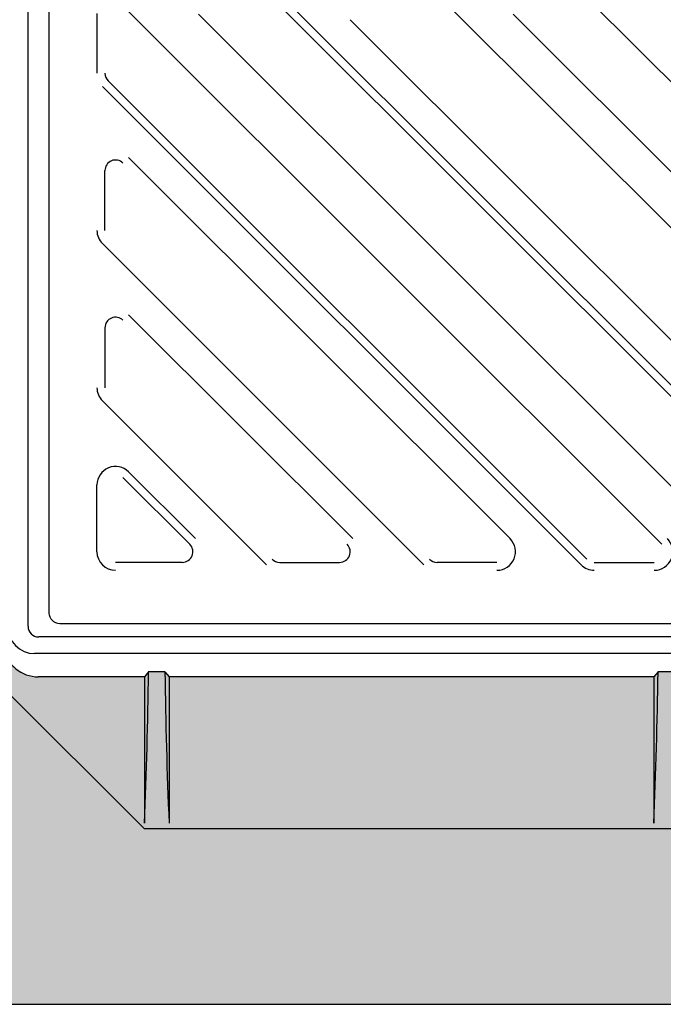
# Model space of a CAD drawing. Header units: feet. Extents: x 6 to 310, y -41 to 128.
# Tile 26 of 44: x 258 to 259.27, y 16.22 to 18.16. Entities that reach past the tile are written whole.
import ezdxf

# ---------------------------------------------------------------- set-up
doc = ezdxf.new("R2010")
doc.units = ezdxf.units.FT
doc.header["$MEASUREMENT"] = 0
doc.layers.add('D-HATCH-PATT', color=247, linetype='Continuous')
doc.layers.add('DETAIL', color=1, linetype='Continuous')

msp = doc.modelspace()

# ---------------------------------------------------------------- hatches: boundary and pattern name
at = {"layer": 'D-HATCH-PATT', "linetype": 'Continuous'}
h = msp.add_hatch(dxfattribs=at)
h.set_pattern_fill('AR-CONC', color=256, scale=0.025, angle=90)
h.set_pattern_definition([(140, (273.5268821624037, -852.176270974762), (0.0156880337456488, 0.1793150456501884), [0.01875, -0.20625]), (84.99999999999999, (273.5268821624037, -852.176270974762), (-0.188048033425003, -0.03468783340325), [0.015, -0.165]), (190.45144446, (273.5281894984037, -852.1613280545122), (-0.1723599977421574, 0.144627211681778), [0.015935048, -0.1752855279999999]), (136.1842, (273.4768821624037, -852.176270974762), (0.0413798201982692, 0.2668103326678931), [0.02812499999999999, -0.3093749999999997]), (186.63563549, (273.4803304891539, -852.1540367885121), (-0.2435296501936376, 0.2336654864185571), [0.0239025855, -0.26292844]), (81.18416398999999, (273.4768821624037, -852.176270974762), (-0.2435296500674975, 0.2336654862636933), [0.0225, -0.24750000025]), (110.9999999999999, (273.4893821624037, -852.1512709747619), (0.1006547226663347, 0.1492267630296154), [0.01874999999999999, -0.2062499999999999]), (56.00000000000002, (273.4893821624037, -852.1512709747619), (-0.1812875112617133, 0.0608288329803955), [0.015, -0.165]), (161.4514447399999, (273.4977700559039, -852.1388354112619), (-0.0806327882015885, 0.2100555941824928), [0.0159350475, -0.175285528]), (127.5, (273.5268821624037, -852.176270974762), (-0.0832234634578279, 0.0030399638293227), [0, -0.163, 0, -0.1675, 0, -0.165625]), (97.49999999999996, (273.5268821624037, -852.176270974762), (-0.0986029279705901, 0.0657673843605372), [0, -0.0955, 0, -0.15925, 0, -0.063125]), (57.49999999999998, (273.5268821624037, -852.2320209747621), (0.0056387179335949, 0.1334556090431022), [0, -0.06249999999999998, 0, -0.1949999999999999, 0, -0.2587499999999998]), (47.5, (273.5268821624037, -852.2570209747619), (-0.0250262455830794, 0.1457965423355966), [0, -0.08124999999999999, 0, -0.1295, 0, -0.18375])])
edge = h.paths.add_edge_path()
edge.add_line((261.0098909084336, 16.21850910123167), (261.0098909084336, 18.3851757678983))
edge.add_line((261.0098909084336, 18.3851757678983), (260.5489314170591, 18.3851757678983))
edge.add_arc((260.5489314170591, 18.35319900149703), 0.0319767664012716, 90.00000000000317, 320.033524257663)
edge.add_line((260.5734390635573, 18.33265906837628), (260.5734390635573, 18.20406605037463))
edge.add_line((260.5734390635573, 18.20406605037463), (260.5707756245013, 18.19586188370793))
edge.add_line((260.5707756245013, 18.19586188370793), (260.5707756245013, 18.16366024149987))
edge.add_line((260.5707756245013, 18.16366024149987), (260.5734390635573, 18.15545607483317))
edge.add_line((260.5734390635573, 18.15545607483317), (260.5734390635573, 17.10434269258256))
edge.add_line((260.5734390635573, 17.10434269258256), (260.5707756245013, 17.09613852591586))
edge.add_line((260.5707756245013, 17.09613852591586), (260.5707756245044, 17.0639368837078))
edge.add_line((260.5707756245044, 17.0639368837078), (260.5734390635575, 17.05573271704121))
edge.add_line((260.5734390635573, 17.05573271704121), (260.5734390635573, 16.93192127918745))
edge.add_arc((260.504453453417, 16.93192127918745), 0.0689856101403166, 269.9999999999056, 360, ccw=False)
edge.add_line((260.5044534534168, 16.86293566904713), (260.2957323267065, 16.86293566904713))
edge.add_line((260.2957323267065, 16.86293566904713), (260.2875281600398, 16.8725332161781))
edge.add_line((260.2875281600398, 16.8725332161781), (260.2553265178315, 16.8725332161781))
edge.add_line((260.2553265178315, 16.8725332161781), (260.247122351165, 16.86293566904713))
edge.add_line((260.247122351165, 16.86293566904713), (259.2957589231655, 16.86293566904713))
edge.add_line((259.2957589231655, 16.86293566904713), (259.2875547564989, 16.8725332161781))
edge.add_line((259.2875547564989, 16.8725332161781), (259.255353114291, 16.87253321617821))
edge.add_line((259.255353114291, 16.87253321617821), (259.2471489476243, 16.86293566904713))
edge.add_line((259.2471489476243, 16.86293566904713), (258.2938256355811, 16.86293566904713))
edge.add_line((258.2938256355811, 16.86293566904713), (258.2856214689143, 16.8725332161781))
edge.add_line((258.2856214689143, 16.8725332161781), (258.2534198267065, 16.87253321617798))
edge.add_line((258.2534198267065, 16.87253321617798), (258.2461000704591, 16.86397028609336))
edge.add_line((258.2461000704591, 16.86397028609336), (258.2452156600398, 16.86293566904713))
edge.add_line((258.2452156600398, 16.86293566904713), (258.0364945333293, 16.86293566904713))
edge.add_arc((258.0364945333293, 16.93192127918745), 0.0689856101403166, 190.8867094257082, 270, ccw=False)
edge.add_line((257.9687504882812, 16.91889212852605), (257.9672710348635, 16.91889212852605))
edge.add_arc((257.9672710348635, 16.84990651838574), 0.0689856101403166, 90, 169.1132905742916)
edge.add_line((257.8995269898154, 16.86293566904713), (257.690805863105, 16.86293566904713))
edge.add_line((257.690805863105, 16.86293566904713), (257.6826016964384, 16.87253321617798))
edge.add_line((257.6826016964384, 16.87253321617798), (257.6504000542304, 16.8725332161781))
edge.add_line((257.6504000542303, 16.8725332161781), (257.6421958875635, 16.86293566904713))
edge.add_line((257.6421958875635, 16.86293566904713), (256.6888725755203, 16.86293566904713))
edge.add_line((256.6888725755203, 16.86293566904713), (256.680668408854, 16.87253321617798))
edge.add_line((256.680668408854, 16.87253321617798), (256.6484667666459, 16.8725332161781))
edge.add_line((256.6484667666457, 16.8725332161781), (256.6402625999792, 16.86293566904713))
edge.add_line((256.6402625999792, 16.86293566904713), (255.6888991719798, 16.86293566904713))
edge.add_line((255.6888991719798, 16.86293566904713), (255.6806950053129, 16.87253321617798))
edge.add_line((255.6806950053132, 16.87253321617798), (255.648493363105, 16.8725332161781))
edge.add_line((255.648493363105, 16.8725332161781), (255.6402891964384, 16.86293566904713))
edge.add_line((255.6402891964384, 16.86293566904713), (255.4315680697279, 16.86293566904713))
edge.add_arc((255.4315680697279, 16.93192127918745), 0.0689856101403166, 180, 270, ccw=False)
edge.add_line((255.3625824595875, 16.93192127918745), (255.3625824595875, 17.05573271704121))
edge.add_line((255.3625824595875, 17.05573271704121), (255.3652458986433, 17.06393688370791))
edge.add_line((255.3652458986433, 17.06393688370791), (255.3652458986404, 17.09613852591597))
edge.add_line((255.3652458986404, 17.09613852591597), (255.3625824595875, 17.10434269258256))
edge.add_line((255.3625824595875, 17.10434269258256), (255.3625824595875, 18.15545607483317))
edge.add_line((255.3625824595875, 18.15545607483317), (255.3652458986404, 18.16366024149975))
edge.add_line((255.3652458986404, 18.16366024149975), (255.3652458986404, 18.19586188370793))
edge.add_line((255.3652458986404, 18.19586188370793), (255.3625824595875, 18.20406605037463))
edge.add_line((255.3625824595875, 18.20406605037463), (255.3625824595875, 18.33265906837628))
edge.add_arc((255.4311045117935, 18.33265906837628), 0.0685220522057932, 129.9664757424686, 180, ccw=False)
edge.add_line((255.3870901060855, 18.3851757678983), (254.9265575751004, 18.3851757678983))
edge.add_line((254.9265575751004, 18.3851757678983), (254.9265575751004, 16.21850910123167))
edge.add_line((254.9265575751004, 16.21850910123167), (261.0098909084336, 16.21850910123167))

# ---------------------------------------------------------------- linework, layer by layer
at = {"layer": 'D-HATCH-PATT'}
for p, q in [((258.4991046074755, 18.19678578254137), (259.5720212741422, 17.12386911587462)), ((258.5101531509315, 18.20783432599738), (259.5830698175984, 17.13491765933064)), ((259.8924290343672, 17.13491765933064), (258.8195123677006, 18.20783432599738)), ((260.1907397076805, 17.12386911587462), (259.1178230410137, 18.19678578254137)), ((259.2626620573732, 17.12386911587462), (258.2031572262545, 18.18337394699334)), ((258.1519675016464, 18.16864255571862), (258.1519675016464, 18.05079142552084)), ((259.424707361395, 17.09440633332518), (258.3517906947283, 18.16732299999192)), ((258.9705091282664, 18.16732299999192), (260.0434257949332, 17.09440633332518)), ((258.6501013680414, 18.15627445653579), (259.7230180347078, 17.08335778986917)), ((258.1626459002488, 18.02501149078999), (259.1042996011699, 17.08335778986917)), ((258.1736944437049, 18.03606003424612), (259.1153481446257, 17.09440633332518)), ((258.2142057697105, 17.88506327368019), (258.96435138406, 17.13491765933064)), ((258.1675925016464, 17.74143220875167), (258.1675925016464, 17.85928333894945)), ((258.7949403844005, 17.08335778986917), (258.1626459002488, 17.71565227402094)), ((258.6549921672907, 17.13491765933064), (258.2142057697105, 17.57570405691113)), ((258.1675925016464, 17.54992412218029), (258.1675925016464, 17.43207299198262)), ((258.1626459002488, 17.40629305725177), (258.4855811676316, 17.08335778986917)), ((258.2142057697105, 17.26634484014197), (258.3456329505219, 17.13491765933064)), ((258.2031572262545, 17.25529629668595), (258.3345844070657, 17.12386911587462)), ((258.1519675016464, 17.1091377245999), (258.1519675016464, 17.24056490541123)), ((258.319853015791, 17.08830439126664), (258.1884258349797, 17.08830439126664)), ((258.5113611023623, 17.08830439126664), (258.62921223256, 17.08830439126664)), ((258.9385714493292, 17.08830439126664), (258.8207203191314, 17.08830439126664)), ((259.1300795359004, 17.08830439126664), (259.2479306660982, 17.08830439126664))]:
    msp.add_line(p, q, dxfattribs=at)
msp.add_lwpolyline([(260.5009258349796, 18.30286497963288), (260.5009258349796, 16.98832713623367, -0.4142135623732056), (260.4801258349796, 16.96752713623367), (258.0790175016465, 16.96752713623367, -0.4142135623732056), (258.0582175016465, 16.98832713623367), (258.0582175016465, 18.30286497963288, -0.4142135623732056), (258.0790175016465, 18.32366497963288), (260.4801258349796, 18.32366497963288, -0.414213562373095)], format="xyb", close=True, dxfattribs=at)
for centre, radius, start, end in [((258.1884258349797, 18.05079142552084), 0.0208333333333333, 180, 224.9999999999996), ((258.1884258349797, 17.85928333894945), 0.0208333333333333, 44.99999999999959, 180), ((258.1884258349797, 17.74143220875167), 0.0364583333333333, 180, 224.9999999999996), ((258.1884258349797, 17.54992412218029), 0.0208333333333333, 44.99999999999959, 180), ((258.1884258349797, 17.43207299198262), 0.0364583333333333, 180, 224.9999999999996), ((258.1884258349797, 17.24056490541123), 0.0364583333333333, 44.99999999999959, 180), ((258.9385714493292, 17.1091377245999), 0.0364583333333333, 270, 44.99999999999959), ((259.2479306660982, 17.1091377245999), 0.0364583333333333, 270, 44.99999999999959), ((258.319853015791, 17.1091377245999), 0.0208333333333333, 270, 44.99999999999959), ((258.62921223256, 17.1091377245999), 0.0208333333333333, 270, 44.99999999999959), ((258.1884258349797, 17.1091377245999), 0.0364583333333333, 180, 270), ((258.5113611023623, 17.1091377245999), 0.0208333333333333, 224.9999999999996, 270), ((258.8207203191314, 17.1091377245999), 0.0208333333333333, 224.9999999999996, 270), ((259.1300795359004, 17.1091377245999), 0.0364583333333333, 224.9999999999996, 270)]:
    msp.add_arc(centre, radius, start, end, dxfattribs=at)
at = {"layer": 'DETAIL', "linetype": 'Continuous'}
for p, q in [((258.0165508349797, 16.96243410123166), (258.0165508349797, 18.3315526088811)), ((260.5049170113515, 16.94160076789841), (258.0373841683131, 16.94160076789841)), ((260.5058066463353, 16.90879243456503), (258.0294291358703, 16.90879243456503)), ((258.2452156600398, 16.86293566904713), (258.0364945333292, 16.86293566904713)), ((258.2534198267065, 16.8725332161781), (258.2452156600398, 16.86293566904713)), ((258.2452156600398, 16.86293566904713), (258.2452156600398, 16.57501606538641)), ((258.2856214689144, 16.8725332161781), (258.2528131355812, 16.8725332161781)), ((258.2856214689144, 16.8725332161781), (258.2938256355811, 16.86293566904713)), ((258.2938256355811, 16.86293566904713), (258.2938256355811, 16.57501606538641)), ((259.2471489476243, 16.86293566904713), (258.2938256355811, 16.86293566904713)), ((259.2553531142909, 16.8725332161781), (259.2471489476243, 16.86293566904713)), ((259.2471489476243, 16.86293566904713), (259.2471489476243, 16.57501606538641)), ((259.2875547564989, 16.8725332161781), (259.2547464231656, 16.8725332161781)), ((257.9675089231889, 16.84161285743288), (258.2452156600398, 16.56390612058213)), ((260.2957323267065, 16.56390612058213), (258.2452156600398, 16.56390612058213))]:
    msp.add_line(p, q, dxfattribs=at)
at = {"layer": 'DETAIL', "linetype": 'Continuous', "flags": 128}
msp.add_lwpolyline([(254.9265575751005, 16.21850910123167), (261.0098909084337, 16.21850910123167)], dxfattribs=at)
at = {"layer": 'DETAIL', "linetype": 'Continuous'}
for centre, radius, start, end in [((258.0294291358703, 16.96243410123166), 0.05364166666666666, 180, 270), ((258.0373841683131, 16.96243410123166), 0.02083333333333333, 180, 270), ((258.0364945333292, 16.93192127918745), 0.06898561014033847, 190.8867094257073, 270), ((248.5904106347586, 16.99012326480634), 9.663724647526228, 357.5380909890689, 359.3027967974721), ((267.9486306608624, 16.99012326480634), 9.663724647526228, 180.6972032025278, 182.4619090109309), ((249.5923439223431, 16.99012326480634), 9.663724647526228, 357.5380909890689, 359.3027967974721)]:
    msp.add_arc(centre, radius, start, end, dxfattribs=at)

doc.saveas('drawing.dxf')
